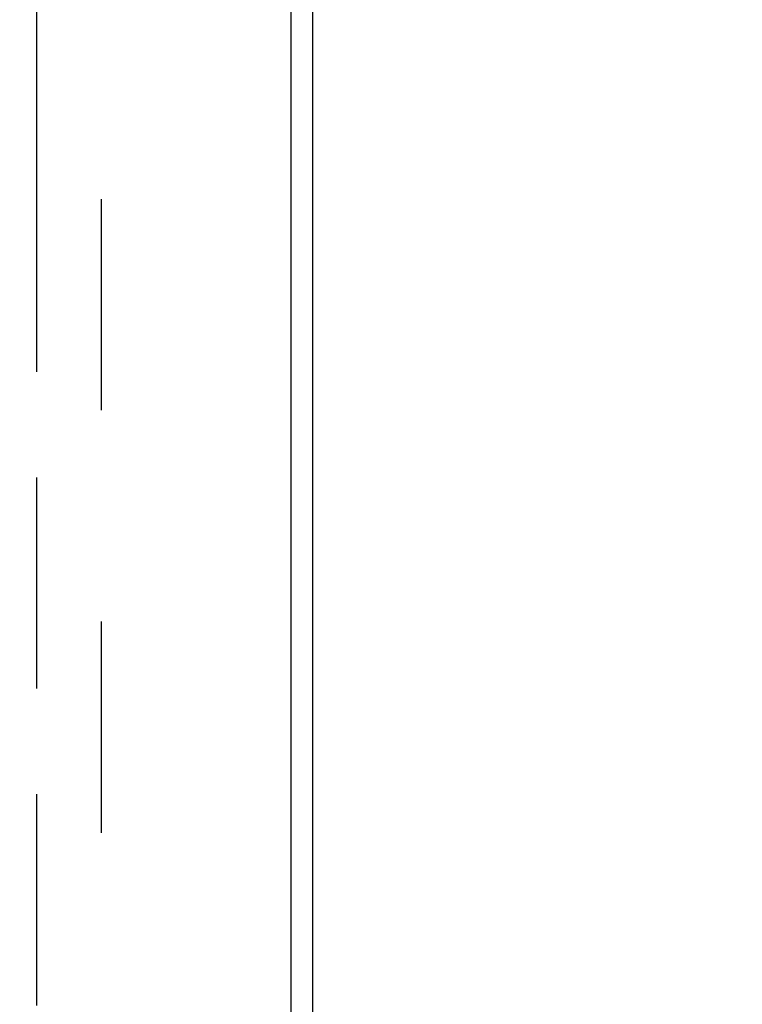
# Model space of a CAD drawing. Header units: inches. Extents: x 0 to 227, y 0 to 147.
# Tile 170 of 247: x 103.93 to 108.2, y 57.74 to 63.55. Entities that reach past the tile are written whole.
import ezdxf

# ---------------------------------------------------------------- set-up
doc = ezdxf.new("R2010")
doc.units = ezdxf.units.IN
doc.header["$LTSCALE"] = 12.466667
doc.header["$MEASUREMENT"] = 0
doc.linetypes.add('HIDDEN', pattern=[0.2, 0.1, -0.1])
doc.linetypes.add('PHANTOM', pattern=[0.8, 0.45, -0.05, 0.1, -0.05, 0.1, -0.05])
doc.layers.get('0').update_dxf_attribs({"linetype": 'CONTINUOUS'})
for name, color, linetype in [('AVAILABLE_DOOR_SPACE', 7, 'CONTINUOUS'), ('DEFAULT_2', 8, 'HIDDEN'), ('DIMENSIONS', 7, 'CONTINUOUS')]:
    doc.layers.add(name, color=color, linetype=linetype)
doc.styles.get("Standard").update_dxf_attribs({"font": 'txt', "width": 0.8})
doc.dimstyles.new('DIMSTYLE_2', dxfattribs={"dimtxt": 1, "dimasz": 1.333333, "dimexe": 0.09, "dimexo": 0.07, "dimgap": 0.0375, "dimtad": 0, "dimtih": 1, "dimtoh": 1, "dimzin": 4, "dimdsep": 46, "dimtxsty": 'Standard', "dimblk": '_FILLED', "dimblk1": '_FILLED', "dimblk2": '_FILLED', "dimcen": 0.09, "dimadec": 0, "dimazin": 0, "dimtfac": 1, "dimtofl": 0, "dimtmove": 0, "dimatfit": 3, "dimldrblk": '_FILLED', "dimfxl": 0, "dimtolj": 1, "dimtzin": 4, "dimarcsym": 0})

# ---------------------------------------------------------------- blocks, each defined once
blk = doc.blocks.new('_FILLED')
at = {"color": 0, "linetype": 'ByBlock'}
blk.add_solid([(0, 0), (-1, 0.2), (-1, -0.2)], dxfattribs=at)
blk = doc.blocks.new('*D18')
at = {"layer": 'DIMENSIONS', "color": 2, "linetype": 'Continuous'}
for p, q in [((104.0293, 72.2559), (101.4192, 72.2559)), ((105.5293, 72.2559), (108.196, 72.2559))]:
    blk.add_line(p, q, dxfattribs=at)
at = {"layer": 'DIMENSIONS', "color": 2, "linetype": 'Continuous', "xscale": 1.3333333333, "yscale": 1.3333333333, "zscale": 1.3333333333}
blk.add_blockref('_FILLED', (104.0293, 72.2559), dxfattribs=at)
at = {"layer": 'DIMENSIONS', "color": 2, "linetype": 'Continuous', "xscale": 1.3333333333, "yscale": 1.3333333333, "zscale": 1.3333333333, "rotation": 180}
blk.add_blockref('_FILLED', (105.5293, 72.2559), dxfattribs=at)
at = {"layer": 'DIMENSIONS', "color": 2, "linetype": 'Continuous', "insert": (100.9192, 72.7559), "char_height": 1, "width": 3.2, "attachment_point": 3, "line_spacing_factor": 0.9}
blk.add_mtext('1.50', dxfattribs=at)

msp = doc.modelspace()

# ---------------------------------------------------------------- linework, layer by layer
at = {"color": 3, "linetype": 'Continuous'}
for p, q in [((105.6603, 46.5577), (105.6603, 92.7411)), ((105.5293, 78.2265), (105.5293, 50.2465))]:
    msp.add_line(p, q, dxfattribs=at)
at = {"layer": 'AVAILABLE_DOOR_SPACE', "color": 4, "linetype": 'PHANTOM'}
msp.add_line((104.0293, 77.0565), (104.0293, 51.4165), dxfattribs=at)
at = {"layer": 'DEFAULT_2', "color": 8, "linetype": 'HIDDEN'}
msp.add_line((104.4103, 77.4528), (104.4103, 51.0202), dxfattribs=at)

# ---------------------------------------------------------------- dimensions: what is measured, and where the dimension line sits
at = {"layer": 'DIMENSIONS', "color": 2, "linetype": 'Continuous'}
dim = msp.add_linear_dim(base=(105.5293, 72.2559), p1=(104.0293, 51.4165), p2=(105.5293, 78.2265), dimstyle='DIMSTYLE_2', dxfattribs=at)
dim.commit()
dim.dimension.update_dxf_attribs({"geometry": '*D18', "text_midpoint": (99.3192, 72.2559), "dimtype": 160})

doc.saveas('drawing.dxf')
